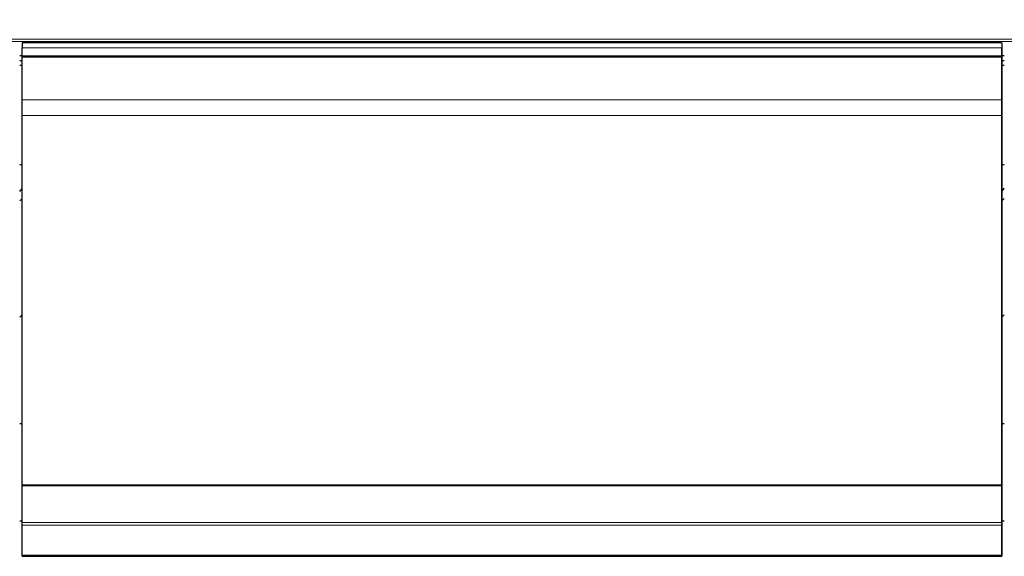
# Model space of a CAD drawing. Header units: inches. Extents: x 0 to 23760, y -13 to 16800.
# Tile 132 of 256: x 4288 to 5411, y 13008 to 13621. Entities that reach past the tile are written whole.
import ezdxf

# ---------------------------------------------------------------- set-up
doc = ezdxf.new("R2010")
doc.units = ezdxf.units.IN
doc.layers.add('1', color=7, linetype='Continuous', true_color=0xffffff)
doc.layers.add('254', color=7, linetype='Continuous', true_color=0xffffff)
doc.styles.add('latin_extended', font='simplex.shx')
doc.dimstyles.get("Standard").update_dxf_attribs({"dimtxt": 0.18, "dimasz": 0.18, "dimexe": 0.18, "dimexo": 0.0625, "dimgap": 0.09, "dimtad": 0, "dimtih": 1, "dimtoh": 1, "dimdec": 4, "dimzin": 0, "dimdsep": 46, "dimtxsty": 'Standard', "dimcen": 0.09, "dimadec": 0, "dimazin": 0, "dimtfac": 1, "dimtdec": 4, "dimtofl": 0, "dimtmove": 0, "dimatfit": 3, "dimfxl": 1, "dimtolj": 1, "dimtzin": 0, "dimarcsym": 0})

# ---------------------------------------------------------------- blocks, each defined once
blk = doc.blocks.new('_U12')
at = {"layer": '254', "color": 3, "linetype": 'Continuous', "lineweight": 13, "transparency": 16777216}
for p, q in [((8888.5, 13749.4), (8888.5, 9407)), ((1002.6, 13394.4), (1002.6, 9407)), ((1142.6, 9447), (8748.5, 9447))]:
    blk.add_line(p, q, dxfattribs=at)
at = {"layer": '254', "color": 3, "transparency": 16777216}
for points in [[(1142.6, 9470.3), (1142.6, 9423.6), (1002.6, 9447)], [(8748.5, 9423.6), (8748.5, 9470.3), (8888.5, 9447)]]:
    blk.add_solid(points, dxfattribs=at)
at = {"layer": 'Defpoints', "color": 0, "transparency": 16777216}
for p in [(8888.5, 13789.4), (1002.6, 13434.4), (8888.5, 9447)]:
    blk.add_point(p, dxfattribs=at)
at = {"layer": '254', "color": 2, "lineweight": 13, "transparency": 16777216, "insert": (4702.2, 9657), "char_height": 140, "attachment_point": 1, "style": 'latin_extended'}
blk.add_mtext('\\A1;7886', dxfattribs=at)

msp = doc.modelspace()

# ---------------------------------------------------------------- linework, layer by layer
at = {"layer": '1', "color": 110, "linetype": 'Continuous', "lineweight": 13}
for p, q in [((2913.034, 13598.124), (7670.034, 13598.124)), ((2913.034, 13595.568), (7670.034, 13595.568)), ((4291.034, 13588.343), (5408.034, 13588.343)), ((4291.034, 13579.437), (5408.034, 13579.437)), ((4291.034, 13578.122), (5408.034, 13578.122)), ((4291.034, 13577.966), (5408.034, 13577.966)), ((4291.034, 13577.853), (5408.034, 13577.853)), ((4291.034, 13529.01), (5408.034, 13529.01)), ((4291.034, 13511.269), (5408.034, 13511.269)), ((4291.034, 13046.799), (5408.034, 13046.799)), ((4291.034, 13043.69), (5408.034, 13043.69)), ((4291.034, 13009.567), (5408.034, 13009.567)), ((4291.034, 13009.031), (5408.034, 13009.031))]:
    msp.add_line(p, q, dxfattribs=at)
at = {"layer": '1', "color": 2, "linetype": 'Continuous', "lineweight": 25}
for p, q in [((4291.034, 13594.265), (4291.034, 13588.343)), ((5408.034, 13594.265), (4291.034, 13594.265)), ((4291.034, 13579.437), (4291.034, 13588.343)), ((5408.034, 13594.265), (5408.034, 13577.282)), ((5408.034, 13579.437), (5408.034, 13588.343)), ((4288.104, 13579.518), (4291.077, 13579.518)), ((4291.034, 13578.122), (4291.034, 13579.437)), ((4291.034, 13577.966), (4291.034, 13578.122)), ((4291.034, 13577.853), (4291.034, 13577.966)), ((4291.034, 13529.01), (4291.034, 13577.853)), ((5408.006, 13579.518), (5410.979, 13579.518)), ((5408.034, 13578.122), (5408.034, 13579.437)), ((5408.034, 13577.966), (5408.034, 13578.122)), ((5408.034, 13577.853), (5408.034, 13577.966)), ((5408.034, 13529.01), (5408.034, 13577.853)), ((5408.034, 13577.282), (5408.034, 13571.048)), ((4288.104, 13573.778), (4291.077, 13573.778)), ((4288.104, 13568.456), (4291.077, 13568.456)), ((5408.006, 13573.778), (5410.979, 13573.778)), ((5408.006, 13568.456), (5410.979, 13568.456)), ((5408.034, 13571.048), (5408.034, 13550.124)), ((5408.034, 13550.124), (5408.034, 13506.415)), ((4291.034, 13511.269), (4291.034, 13529.01)), ((5408.034, 13511.269), (5408.034, 13529.01)), ((4291.034, 13089.507), (4291.034, 13511.269)), ((5408.034, 13089.507), (5408.034, 13511.269)), ((5408.034, 13506.415), (5408.034, 13026.363)), ((4288.029, 13455.082), (4291.033, 13455.082)), ((5408.029, 13455.082), (5411.033, 13455.082)), ((4291.037, 13159.112), (4288.065, 13159.112)), ((5411.001, 13159.112), (5408.028, 13159.112)), ((4291.034, 13088.94), (4291.034, 13089.507)), ((4291.034, 13089.507), (5408.034, 13089.507)), ((4291.034, 13046.799), (4291.034, 13088.94)), ((4291.034, 13088.94), (5408.034, 13088.94)), ((5408.034, 13088.94), (5408.034, 13089.507)), ((5408.034, 13046.799), (5408.034, 13088.94)), ((4291.037, 13048.236), (4288.065, 13048.236)), ((4291.034, 13043.69), (4291.034, 13046.799)), ((4291.034, 13009.567), (4291.034, 13043.69)), ((5411.001, 13048.236), (5408.028, 13048.236)), ((5408.034, 13043.69), (5408.034, 13046.799)), ((5408.034, 13009.567), (5408.034, 13043.69)), ((5408.034, 13026.363), (5408.034, 13013.562)), ((4291.034, 13009.031), (4291.034, 13009.567)), ((4291.034, 13008.071), (4291.034, 13009.031)), ((4291.034, 13008.071), (5408.034, 13008.071)), ((5408.034, 13013.562), (5408.034, 13008.071)), ((5408.034, 13009.031), (5408.034, 13009.567)), ((5408.034, 13008.071), (5408.034, 13009.031))]:
    msp.add_line(p, q, dxfattribs=at)
for centre, major_axis, start_param, end_param in [((4067.194, 13461.842), (-235.228, 0), 2.7900288, 2.82920053), ((5187.194, 13461.842), (-235.228, 0), 2.7900288, 2.82920053), ((4067.194, 13461.842), (244, 0), 5.84404956, 5.87389469), ((5187.194, 13461.842), (244, 0), 5.84404956, 5.87389469), ((4067.194, 13328.79), (244, 0), 5.84404956, 5.87389469), ((5187.194, 13328.79), (244, 0), 5.84404956, 5.87389469)]:
    msp.add_ellipse(centre, major_axis=major_axis, ratio=0.46174861, start_param=start_param, end_param=end_param, dxfattribs=at)

# ---------------------------------------------------------------- dimensions: what is measured, and where the dimension line sits
at = {"layer": '254', "color": 2, "linetype": 'Continuous', "lineweight": 13}
dim = msp.add_linear_dim(base=(8888.534, 9446.967), p1=(1002.554, 13434.36), p2=(8888.534, 13789.353), dimstyle='Standard', override={"dimscale": 40, "dimtxt": 3.5, "dimasz": 3.5, "dimexe": 1, "dimexo": 1, "dimgap": 1.75, "dimtad": 1, "dimtih": 1, "dimtoh": 0, "dimdec": 0, "dimlfac": 1, "dimzin": 8, "dimdsep": 46, "dimlunit": 2, "dimtxsty": 'latin_extended', "dimsah": 1, "dimse1": 0, "dimse2": 0, "dimsd1": 0, "dimsd2": 0, "dimclrd": 3, "dimclre": 3, "dimclrt": 2, "dimtol": 0, "dimtm": -0.1, "dimtfac": 0.714286, "dimtdec": 3, "dimtofl": 1, "dimtmove": 0, "dimtzin": 8, "dimlwd": 13, "dimlwe": 13}, dxfattribs=at)
dim.commit()
dim.dimension.update_dxf_attribs({"geometry": '_U12', "text_midpoint": (4945.544, 9446.967), "dimtype": 160})

doc.saveas('drawing.dxf')
